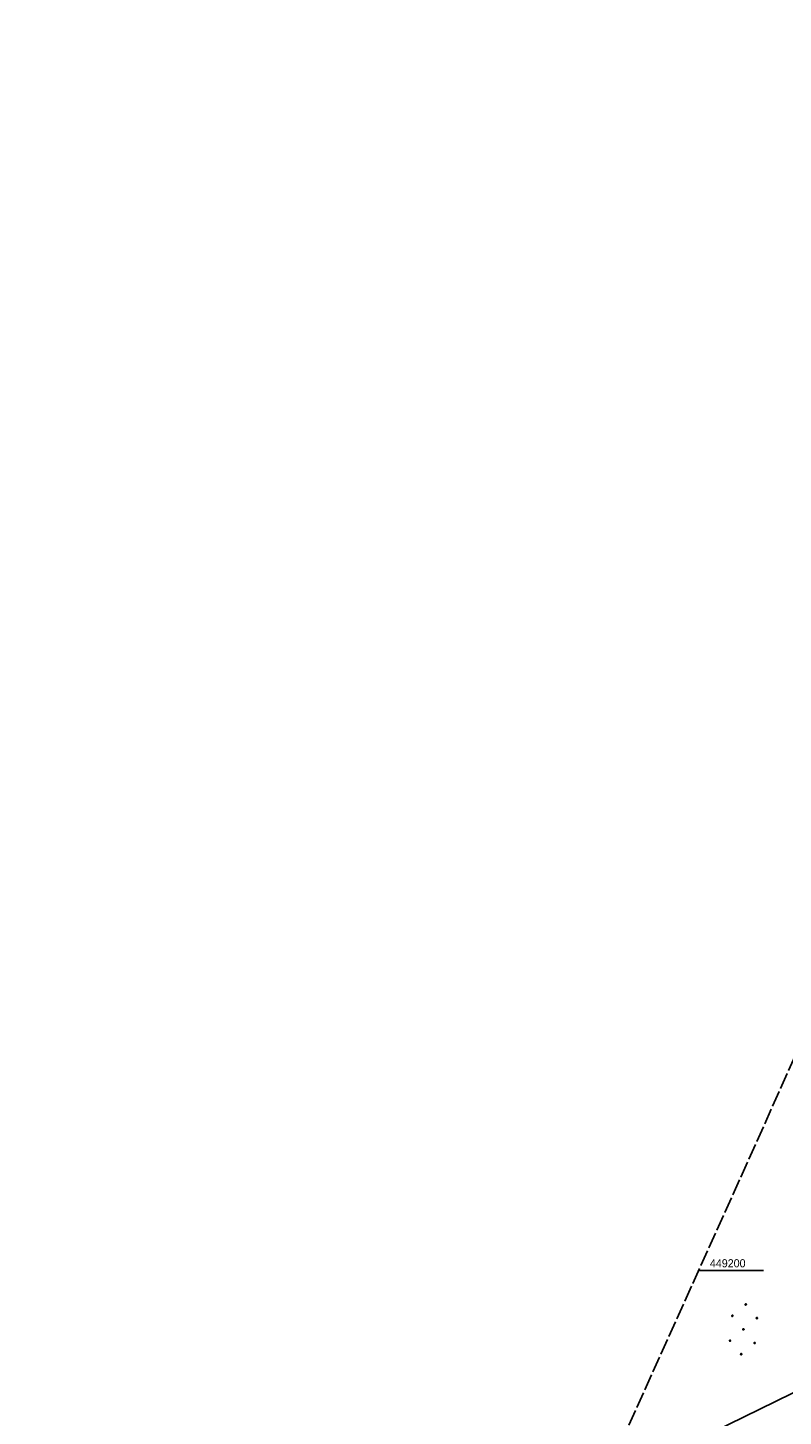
# Model space of a CAD drawing. Extents: x 508656 to 509297, y 448622 to 449584.
# Tile 31 of 51: x 508656 to 508889, y 449155 to 449584. Entities that reach past the tile are written whole.
import ezdxf

# ---------------------------------------------------------------- set-up
doc = ezdxf.new("R2010")
doc.units = 0
doc.header["$LTSCALE"] = 10
doc.header["$MEASUREMENT"] = 0
doc.linetypes.add('LT00', pattern=[0])
doc.linetypes.add('LT14', pattern=[0.6, 0.5, -0.1])
doc.layers.add('-BLATT_124-RAND', color=7, linetype='LT14', plot=False)
for name, color, linetype in [('DFK_NUTZUNG', 250, 'LT00'), ('STROM_FREILTG', 80, 'STROMFREILEITUNG'), ('V124_RASTER', 250, 'LT00')]:
    doc.layers.add(name, color=color, linetype=linetype)
doc.styles.get("Standard").update_dxf_attribs({"font": 'ARIAL.TTF'})
doc.styles.add('Strom', font='txt-alt.shx')
doc.linetypes.add('STROMFREILEITUNG', pattern='A,12.7,-5.5,["xx",Strom,S=2.5,R=0,X=-2.6,Y=-0.85],-4.35', length=22.55)

# ---------------------------------------------------------------- blocks, each defined once
blk = doc.blocks.new('Ackerland7')
at = {"layer": 'DFK_NUTZUNG', "color": 0, "linetype": 'ByBlock'}
for p, q in [((-7.85, 0.13), (-7.85, -0.13)), ((-7.8, -0.17), (-7.8, 0.17)), ((-7.75, 0.19), (-7.75, -0.19)), ((-7.7, -0.2), (-7.7, 0.2)), ((-7.65, 0.19), (-7.65, -0.19)), ((-7.6, -0.17), (-7.6, 0.17)), ((-7.55, 0.13), (-7.55, -0.13)), ((-7.5, 0), (-7.5, 0)), ((-4, 3.93), (-4, 3.67)), ((-3.95, 3.63), (-3.95, 3.97)), ((-3.9, 3.99), (-3.9, 3.61)), ((-3.85, 3.6), (-3.85, 4)), ((-3.8, 3.99), (-3.8, 3.61)), ((-3.75, 3.63), (-3.75, 3.97)), ((-3.7, 3.93), (-3.7, 3.67)), ((-3.65, 3.8), (-3.65, 3.8)), ((-0.15, 0.13), (-0.15, -0.13)), ((-0.1, -0.17), (-0.1, 0.17)), ((-0.05, 0.19), (-0.05, -0.19)), ((0, -0.2), (0, 0.2)), ((0.05, 0.19), (0.05, -0.19)), ((0.1, -0.17), (0.1, 0.17)), ((0.15, 0.13), (0.15, -0.13)), ((0.2, 0), (0.2, 0)), ((3.7, 3.93), (3.7, 3.67)), ((3.75, 3.63), (3.75, 3.97)), ((3.8, 3.99), (3.8, 3.61)), ((3.85, 3.6), (3.85, 4)), ((3.9, 3.99), (3.9, 3.61)), ((3.95, 3.63), (3.95, 3.97)), ((4, 3.93), (4, 3.67)), ((4.05, 3.8), (4.05, 3.8)), ((7.55, 0.13), (7.55, -0.13)), ((7.6, -0.17), (7.6, 0.17)), ((7.65, 0.19), (7.65, -0.19)), ((7.7, -0.2), (7.7, 0.2)), ((7.75, 0.19), (7.75, -0.19)), ((7.8, -0.17), (7.8, 0.17)), ((7.85, 0.13), (7.85, -0.13)), ((7.9, 0), (7.9, 0)), ((-4, -3.67), (-4, -3.93)), ((-3.95, -3.97), (-3.95, -3.63)), ((-3.9, -3.61), (-3.9, -3.99)), ((-3.85, -4), (-3.85, -3.6)), ((-3.8, -3.61), (-3.8, -3.99)), ((-3.75, -3.97), (-3.75, -3.63)), ((-3.7, -3.67), (-3.7, -3.93)), ((-3.65, -3.8), (-3.65, -3.8)), ((3.7, -3.67), (3.7, -3.93)), ((3.75, -3.97), (3.75, -3.63)), ((3.8, -3.61), (3.8, -3.99)), ((3.85, -4), (3.85, -3.6)), ((3.9, -3.61), (3.9, -3.99)), ((3.95, -3.97), (3.95, -3.63)), ((4, -3.67), (4, -3.93)), ((4.05, -3.8), (4.05, -3.8))]:
    blk.add_line(p, q, dxfattribs=at)
for points in [[(-7.5, 0), (-7.52, 0.09), (-7.58, 0.16), (-7.66, 0.19), (-7.74, 0.19), (-7.82, 0.16), (-7.88, 0.09), (-7.9, 0)], [(-3.65, 3.8), (-3.67, 3.89), (-3.73, 3.96), (-3.81, 3.99), (-3.89, 3.99), (-3.97, 3.96), (-4.03, 3.89), (-4.05, 3.8), (-4.03, 3.71), (-3.97, 3.64), (-3.89, 3.6), (-3.81, 3.6), (-3.73, 3.64), (-3.67, 3.71), (-3.65, 3.8)], [(0.2, 0), (0.18, 0.09), (0.12, 0.16), (0.04, 0.19), (-0.04, 0.19), (-0.12, 0.16), (-0.18, 0.09), (-0.2, 0)], [(-0.2, 0), (-0.18, -0.09), (-0.12, -0.16), (-0.04, -0.19), (0.04, -0.19), (0.12, -0.16), (0.18, -0.09), (0.2, 0)], [(4.05, 3.8), (4.03, 3.89), (3.97, 3.96), (3.89, 3.99), (3.81, 3.99), (3.73, 3.96), (3.67, 3.89), (3.65, 3.8), (3.67, 3.71), (3.73, 3.64), (3.81, 3.61), (3.89, 3.61), (3.97, 3.64), (4.03, 3.71), (4.05, 3.8)], [(7.9, 0), (7.88, 0.09), (7.82, 0.16), (7.74, 0.19), (7.66, 0.19), (7.58, 0.16), (7.52, 0.09), (7.5, 0)], [(7.5, 0), (7.52, -0.09), (7.58, -0.16), (7.66, -0.19), (7.74, -0.19), (7.82, -0.16), (7.88, -0.09), (7.9, 0)], [(-7.9, 0), (-7.88, -0.09), (-7.82, -0.16), (-7.74, -0.19), (-7.66, -0.19), (-7.58, -0.16), (-7.52, -0.09), (-7.5, 0)], [(-3.65, -3.8), (-3.67, -3.71), (-3.73, -3.64), (-3.81, -3.61), (-3.89, -3.61), (-3.97, -3.64), (-4.03, -3.71), (-4.05, -3.8), (-4.03, -3.89), (-3.97, -3.96), (-3.89, -3.99), (-3.81, -3.99), (-3.73, -3.96), (-3.67, -3.89), (-3.65, -3.8)], [(4.05, -3.8), (4.03, -3.71), (3.97, -3.64), (3.89, -3.61), (3.81, -3.61), (3.73, -3.64), (3.67, -3.71), (3.65, -3.8), (3.67, -3.89), (3.73, -3.96), (3.81, -3.99), (3.89, -3.99), (3.97, -3.96), (4.03, -3.89), (4.05, -3.8)]]:
    blk.add_lwpolyline(points, dxfattribs=at)

msp = doc.modelspace()

# ---------------------------------------------------------------- linework, layer by layer
at = {"layer": '-BLATT_124-RAND'}
msp.add_lwpolyline([(509035.49, 449583.61), (508655.9, 448740.09), (508917.62, 448622.31), (509297.21, 449465.84), (509035.49, 449583.61)], dxfattribs=at)
at = {"layer": 'STROM_FREILTG', "ltscale": 0.05, "flags": 128}
msp.add_lwpolyline([(508832.8, 449133.2), (508896.43, 449164.37), (508983.77, 449206.82)], dxfattribs=at)
at = {"layer": 'V124_RASTER'}
msp.add_line((508882.93, 449200), (508862.86, 449200), dxfattribs=at)

# ---------------------------------------------------------------- block references
at = {"layer": 'DFK_NUTZUNG', "rotation": 264.7376999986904}
msp.add_blockref('Ackerland7', (508876.7, 449181.85), dxfattribs=at)

# ---------------------------------------------------------------- texts
at = {"layer": 'V124_RASTER', "width": 0.944}
msp.add_text(' 449200', height=2.5, rotation=-0.0017, dxfattribs=at).set_placement((508865.43, 449201))

doc.saveas('drawing.dxf')
